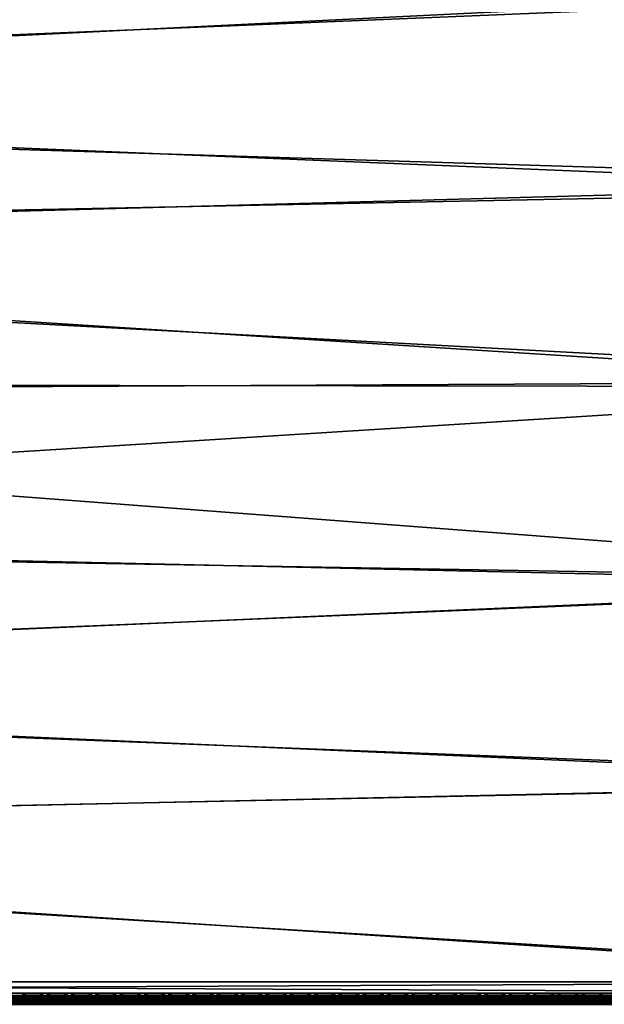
# Model space of a CAD drawing. Header units: inches. Extents: x 0 to 63.6, y -63.6 to 0.
# Tile 13 of 164: x 50.6 to 57.1, y -63.6 to -52.6. Entities that reach past the tile are written whole.
import ezdxf

# ---------------------------------------------------------------- set-up
doc = ezdxf.new("R2010")
doc.units = ezdxf.units.IN
doc.header["$LTSCALE"] = 0.03937
doc.header["$MEASUREMENT"] = 0
for name, color, linetype in [('A-FURN-3-ST', 151, 'Continuous'), ('A-FURN-3-ST-SEAM', 250, 'Continuous'), ('A-FURN-3-STITCH', 15, 'Continuous')]:
    doc.layers.add(name, color=color, linetype=linetype)

msp = doc.modelspace()

# ---------------------------------------------------------------- meshes
at = {"layer": 'A-FURN-3-ST'}
mesh = msp.add_polyface(dxfattribs=at)
corners = [(63.147, -63.64, 5.25), (36.129, -63.64, 5.25), (63.147, -63.606, 5.125), (36.129, -63.606, 5.125), (63.147, -63.515, 5.033), (36.129, -63.515, 5.033), (63.147, -63.39, 5), (36.129, -63.39, 5), (62.751, -63.445, 17.973), (62.538, -63.39, 18), (62.538, -63.515, 17.967), (62.738, -63.566, 17.907), (62.538, -63.606, 17.875), (62.538, -63.64, 17.75), (62.719, -63.627, 17.809), (36.729, -63.39, 18), (36.729, -63.515, 17.967), (36.729, -63.606, 17.875), (36.729, -63.64, 17.75), (62.753, -63.389, 17.979), (62.49, -61.169, 18), (62.647, -58.931, 17.963), (62.44, -56.709, 17.963), (62.363, -58.951, 18), (62.157, -56.74, 18), (62.154, -54.496, 17.963), (61.873, -54.537, 18), (61.79, -52.295, 17.963), (61.51, -52.346, 18), (62.703, -56.68, 17.853), (62.417, -54.458, 17.853), (62.815, -54.4, 17.45), (62.447, -52.175, 17.45), (62.275, -52.206, 17.678), (62.642, -54.425, 17.678), (62.051, -52.247, 17.853), (62.638, -52.397, 16.901), (62.21, -50.228, 16.901), (62.556, -52.156, 17.185), (62.646, -52.395, 5.5), (62.218, -50.227, 5.5), (62.11, -52.238, 5), (62.298, -52.203, 5.038), (62.475, -54.45, 5), (62.665, -54.423, 5.038), (62.825, -54.399, 5.147), (62.457, -52.174, 5.147), (36.079, -61.736, 5), (63.098, -61.147, 5), (35.954, -60.086, 5), (62.97, -58.908, 5), (35.754, -58.444, 5), (35.479, -56.813, 5), (62.762, -56.675, 5), (35.129, -55.196, 5), (34.706, -53.597, 5), (63.397, -63.64, 5.5), (35.879, -63.64, 5.5), (63.388, -63.64, 16.901), (35.879, -63.64, 16.9), (36.679, -61.708, 18), (36.552, -60.031, 18), (36.348, -58.361, 18), (36.069, -56.703, 18), (35.713, -55.059, 18), (35.283, -53.433, 18)]
mesh.append_faces([[corners[k] for k in face] for face in [(0, 1, 2), (2, 1, 3), (2, 3, 4), (4, 3, 5), (4, 5, 6), (6, 5, 7), (8, 9, 10), (11, 10, 12), (13, 14, 12), (9, 15, 10), (10, 15, 16), (10, 16, 12), (12, 16, 17), (12, 17, 13), (13, 17, 18), (9, 19, 20), (21, 22, 23), (23, 22, 24), (24, 22, 25), (24, 25, 26), (26, 25, 27), (26, 27, 28), (29, 30, 25, 22), (31, 32, 33, 34), (34, 33, 35, 30), (30, 35, 27, 25), (36, 37, 38), (23, 20, 21), (36, 39, 40), (41, 42, 43), (43, 42, 44), (45, 44, 42, 46), (7, 47, 6), (6, 47, 48), (48, 47, 49), (48, 49, 50), (50, 49, 51), (50, 51, 52), (50, 52, 53), (53, 52, 54), (53, 54, 43), (43, 54, 55), (43, 55, 41), (0, 56, 1), (1, 56, 57), (56, 58, 57), (57, 58, 59), (59, 58, 13), (59, 13, 18), (15, 9, 60), (60, 9, 20), (60, 20, 61), (61, 20, 23), (61, 23, 62), (62, 23, 24), (62, 24, 63), (63, 24, 64), (64, 24, 26), (64, 26, 65), (65, 26, 28)]])
mesh = msp.add_polyface(dxfattribs=at)
corners = [(62.11, -52.238, 5), (34.706, -53.597, 5), (34.21, -52.019, 5), (35.789, -56.757, 17.963), (36.348, -58.361, 18), (36.069, -56.703, 18), (35.436, -55.125, 17.963), (35.713, -55.059, 18), (35.009, -53.512, 17.963), (35.283, -53.433, 18), (34.509, -51.919, 17.963), (34.779, -51.828, 18), (34.258, -52.005, 17.853), (34.755, -53.585, 17.853), (35.178, -55.187, 17.853), (35.528, -56.807, 17.853), (35.804, -58.44, 17.853), (36.067, -58.402, 17.963), (34.042, -52.078, 17.678), (34.536, -53.649, 17.678), (34.957, -55.24, 17.678), (35.305, -56.85, 17.678), (35.579, -58.473, 17.678), (33.772, -52.17, 17.185), (33.623, -51.851, 16.9), (34.142, -53.45, 16.9), (34.262, -53.728, 17.185), (34.584, -55.072, 16.9), (34.68, -55.307, 17.185), (34.95, -56.712, 16.9), (35.025, -56.903, 17.185), (35.237, -58.368, 16.9), (35.406, -58.498, 17.45), (35.133, -56.883, 17.45), (34.787, -55.281, 17.45), (34.368, -53.697, 17.45), (33.877, -52.134, 17.45), (35.297, -58.514, 17.185), (34.95, -56.712, 5.5), (34.584, -55.072, 5.5), (34.142, -53.45, 5.5), (33.623, -51.851, 5.5), (35.479, -56.813, 5), (35.565, -58.472, 5.038), (35.291, -56.849, 5.038), (35.129, -55.196, 5), (34.943, -55.241, 5.038), (34.522, -53.65, 5.038), (34.028, -52.08, 5.038), (33.772, -52.167, 5.309), (34.262, -53.725, 5.309), (34.68, -55.304, 5.309), (35.025, -56.9, 5.309), (35.237, -58.368, 5.5), (35.404, -58.495, 5.146), (35.297, -58.511, 5.309), (35.132, -56.88, 5.146), (34.785, -55.279, 5.146), (34.366, -53.695, 5.146), (33.875, -52.132, 5.146), (61.51, -52.346, 18)]
mesh.append_faces([[corners[k] for k in face] for face in [(0, 1, 2), (3, 4, 5), (3, 5, 6), (6, 5, 7), (6, 7, 8), (8, 7, 9), (8, 9, 10), (10, 9, 11), (10, 12, 13, 8), (8, 13, 14, 6), (6, 14, 15, 3), (3, 15, 16, 17), (12, 18, 19, 13), (13, 19, 20, 14), (14, 20, 21, 15), (15, 21, 22, 16), (23, 24, 25), (23, 25, 26), (26, 25, 27), (26, 27, 28), (28, 27, 29), (28, 29, 30), (30, 29, 31), (32, 22, 21, 33), (33, 21, 20, 34), (34, 20, 19, 35), (35, 19, 18, 36), (37, 32, 33, 30), (30, 33, 34, 28), (28, 34, 35, 26), (26, 35, 36, 23), (38, 31, 29), (38, 29, 39), (39, 29, 27), (39, 27, 40), (40, 27, 25), (40, 25, 41), (41, 25, 24), (42, 43, 44), (42, 44, 45), (45, 44, 46), (45, 46, 1), (1, 46, 47), (1, 47, 2), (2, 47, 48), (41, 49, 40), (40, 49, 50), (40, 50, 39), (39, 50, 51), (39, 51, 38), (38, 51, 52), (38, 52, 53), (54, 55, 52, 56), (56, 52, 51, 57), (57, 51, 50, 58), (58, 50, 49, 59), (43, 54, 56, 44), (44, 56, 57, 46), (46, 57, 58, 47), (47, 58, 59, 48), (9, 60, 11)]])
at = {"layer": 'A-FURN-3-ST-SEAM'}
mesh = msp.add_polyface(dxfattribs=at)
corners = [(50.61, -63.54, 17.9), (50.61, -63.543, 17.919), (62.536, -63.54, 17.9), (50.61, -63.59, 17.95), (62.536, -63.574, 17.947), (50.61, -63.57, 17.946), (62.536, -63.558, 17.939), (50.61, -63.554, 17.935), (62.536, -63.547, 17.926), (50.61, -63.636, 17.919), (50.61, -63.64, 17.9), (62.536, -63.639, 17.905), (50.61, -63.636, 17.881), (62.536, -63.638, 17.887), (50.61, -63.543, 17.881), (46.254, -63.54, 17.9), (46.254, -63.543, 17.881), (50.61, -63.554, 17.865), (46.254, -63.554, 17.865), (50.61, -63.571, 17.854), (46.254, -63.571, 17.854), (50.61, -63.59, 17.85), (46.254, -63.59, 17.85), (50.61, -63.609, 17.854), (46.254, -63.609, 17.854), (50.61, -63.625, 17.865), (46.254, -63.625, 17.865), (46.254, -63.636, 17.881), (46.254, -63.64, 17.9), (46.254, -63.636, 17.919), (50.61, -63.625, 17.935), (46.254, -63.625, 17.935), (50.61, -63.609, 17.946), (46.254, -63.609, 17.946), (46.254, -63.59, 17.95), (46.254, -63.57, 17.946), (46.254, -63.554, 17.935), (46.254, -63.543, 17.919)]
mesh.append_faces([[corners[k] for k in face] for face in [(0, 1, 2), (3, 4, 5), (5, 6, 7), (7, 8, 1), (9, 10, 11), (12, 13, 10), (0, 14, 15), (15, 14, 16), (16, 14, 17), (16, 17, 18), (18, 17, 19), (18, 19, 20), (20, 19, 21), (20, 21, 22), (22, 21, 23), (22, 23, 24), (24, 23, 25), (24, 25, 26), (26, 25, 12), (26, 12, 27), (27, 12, 10), (27, 10, 28), (28, 10, 9), (28, 9, 29), (29, 9, 30), (29, 30, 31), (31, 30, 32), (31, 32, 33), (33, 32, 3), (33, 3, 34), (34, 3, 5), (34, 5, 35), (35, 5, 7), (35, 7, 36), (36, 7, 1), (36, 1, 37), (37, 1, 0), (37, 0, 15)]])
mesh = msp.add_polyface(dxfattribs=at)
corners = [(62.536, -63.54, 17.9), (50.61, -63.543, 17.919), (62.536, -63.547, 17.926), (62.718, -63.54, 17.883), (62.536, -63.609, 17.946), (62.536, -63.574, 17.947), (50.61, -63.59, 17.95), (50.61, -63.57, 17.946), (62.536, -63.558, 17.939), (50.61, -63.554, 17.935), (50.61, -63.609, 17.946), (62.536, -63.624, 17.936), (62.725, -63.624, 17.919), (62.727, -63.609, 17.928), (62.719, -63.639, 17.888), (62.722, -63.634, 17.904), (62.536, -63.634, 17.922), (62.536, -63.639, 17.905), (50.61, -63.636, 17.919), (50.61, -63.625, 17.935), (50.61, -63.64, 17.9), (62.536, -63.638, 17.887), (62.716, -63.638, 17.87), (62.711, -63.566, 17.84), (62.709, -63.583, 17.834), (62.536, -63.583, 17.85), (62.536, -63.566, 17.856), (50.61, -63.571, 17.854), (50.61, -63.59, 17.85), (62.536, -63.601, 17.851), (50.61, -63.609, 17.854), (62.536, -63.617, 17.859), (50.61, -63.625, 17.865), (50.61, -63.636, 17.881), (50.61, -63.554, 17.865), (62.536, -63.552, 17.868), (62.713, -63.552, 17.851), (62.715, -63.543, 17.866), (62.536, -63.543, 17.883), (50.61, -63.54, 17.9), (50.61, -63.543, 17.881), (62.71, -63.601, 17.835), (62.711, -63.617, 17.843), (62.723, -63.547, 17.908), (62.726, -63.558, 17.921), (62.727, -63.574, 17.929)]
mesh.append_faces([[corners[k] for k in face] for face in [(0, 1, 2), (0, 2, 3), (4, 5, 6), (7, 5, 8), (9, 8, 2), (6, 10, 4), (4, 10, 11), (4, 11, 12, 13), (14, 15, 16, 17), (17, 16, 18), (18, 16, 19), (19, 16, 11), (19, 11, 10), (17, 20, 21), (17, 21, 22, 14), (23, 24, 25, 26), (26, 25, 27), (27, 25, 28), (28, 25, 29), (28, 29, 30), (30, 29, 31), (30, 31, 32), (32, 31, 21), (32, 21, 33), (27, 34, 26), (26, 34, 35), (26, 35, 36, 23), (0, 37, 38), (0, 38, 39), (39, 38, 40), (40, 38, 35), (40, 35, 34), (36, 35, 38, 37), (29, 25, 24, 41), (22, 21, 31, 42), (42, 31, 29, 41), (12, 11, 16, 15), (43, 2, 8, 44), (44, 8, 5, 45)]])
at = {"layer": 'A-FURN-3-STITCH'}
mesh = msp.add_polymesh((7, 4), dxfattribs=at)
for k, corner in enumerate([(50.631, -63.53, 17.956), (50.631, -63.532, 17.954), (50.631, -63.537, 17.951), (50.631, -63.539, 17.95), (50.67, -63.535, 17.961), (50.67, -63.539, 17.964), (50.67, -63.544, 17.961), (50.669, -63.543, 17.956), (50.708, -63.537, 17.965), (50.709, -63.542, 17.967), (50.708, -63.546, 17.964), (50.708, -63.546, 17.959), (50.748, -63.538, 17.965), (50.748, -63.543, 17.968), (50.748, -63.547, 17.965), (50.747, -63.547, 17.959), (50.787, -63.537, 17.963), (50.787, -63.542, 17.966), (50.787, -63.546, 17.963), (50.787, -63.546, 17.957), (50.825, -63.535, 17.959), (50.825, -63.539, 17.961), (50.825, -63.544, 17.958), (50.825, -63.543, 17.953), (50.864, -63.53, 17.952), (50.864, -63.533, 17.951), (50.864, -63.537, 17.948), (50.864, -63.539, 17.946)]):
    mesh.set_mesh_vertex(divmod(k, 4), corner)
mesh = msp.add_polymesh((7, 4), dxfattribs=at)
for k, corner in enumerate([(50.903, -63.53, 17.956), (50.903, -63.532, 17.954), (50.903, -63.537, 17.951), (50.903, -63.539, 17.95), (50.941, -63.535, 17.961), (50.941, -63.539, 17.964), (50.941, -63.544, 17.961), (50.941, -63.543, 17.956), (50.98, -63.537, 17.965), (50.98, -63.542, 17.967), (50.98, -63.546, 17.964), (50.98, -63.546, 17.959), (51.019, -63.538, 17.965), (51.019, -63.543, 17.968), (51.019, -63.547, 17.965), (51.019, -63.547, 17.959), (51.058, -63.537, 17.963), (51.058, -63.542, 17.966), (51.058, -63.546, 17.963), (51.058, -63.546, 17.957), (51.097, -63.535, 17.959), (51.097, -63.539, 17.961), (51.097, -63.544, 17.958), (51.097, -63.543, 17.953), (51.135, -63.53, 17.952), (51.135, -63.533, 17.951), (51.135, -63.537, 17.948), (51.135, -63.539, 17.946)]):
    mesh.set_mesh_vertex(divmod(k, 4), corner)
mesh = msp.add_polymesh((7, 4), dxfattribs=at)
for k, corner in enumerate([(51.174, -63.53, 17.956), (51.174, -63.532, 17.954), (51.174, -63.537, 17.951), (51.174, -63.539, 17.95), (51.213, -63.535, 17.961), (51.213, -63.539, 17.964), (51.213, -63.544, 17.961), (51.213, -63.543, 17.956), (51.252, -63.537, 17.965), (51.252, -63.542, 17.967), (51.252, -63.546, 17.964), (51.251, -63.546, 17.959), (51.291, -63.538, 17.965), (51.291, -63.543, 17.968), (51.291, -63.547, 17.965), (51.291, -63.547, 17.959), (51.33, -63.537, 17.963), (51.33, -63.542, 17.966), (51.33, -63.546, 17.963), (51.33, -63.546, 17.957), (51.368, -63.535, 17.959), (51.368, -63.539, 17.961), (51.368, -63.544, 17.958), (51.368, -63.543, 17.953), (51.407, -63.53, 17.952), (51.407, -63.533, 17.951), (51.407, -63.537, 17.948), (51.407, -63.539, 17.946)]):
    mesh.set_mesh_vertex(divmod(k, 4), corner)
mesh = msp.add_polymesh((7, 4), dxfattribs=at)
for k, corner in enumerate([(51.446, -63.53, 17.956), (51.446, -63.532, 17.954), (51.446, -63.537, 17.951), (51.446, -63.539, 17.95), (51.484, -63.535, 17.961), (51.484, -63.539, 17.964), (51.484, -63.544, 17.961), (51.484, -63.543, 17.956), (51.523, -63.537, 17.965), (51.523, -63.542, 17.967), (51.523, -63.546, 17.964), (51.523, -63.546, 17.959), (51.562, -63.538, 17.965), (51.562, -63.543, 17.968), (51.562, -63.547, 17.965), (51.562, -63.547, 17.959), (51.601, -63.537, 17.963), (51.601, -63.542, 17.966), (51.601, -63.546, 17.963), (51.601, -63.546, 17.957), (51.64, -63.535, 17.959), (51.64, -63.539, 17.961), (51.64, -63.544, 17.958), (51.64, -63.543, 17.953), (51.678, -63.53, 17.952), (51.678, -63.533, 17.951), (51.678, -63.537, 17.948), (51.678, -63.539, 17.946)]):
    mesh.set_mesh_vertex(divmod(k, 4), corner)
mesh = msp.add_polymesh((7, 4), dxfattribs=at)
for k, corner in enumerate([(51.717, -63.53, 17.956), (51.717, -63.532, 17.954), (51.717, -63.537, 17.951), (51.717, -63.539, 17.95), (51.756, -63.535, 17.961), (51.756, -63.539, 17.964), (51.756, -63.544, 17.961), (51.756, -63.543, 17.956), (51.795, -63.537, 17.965), (51.795, -63.542, 17.967), (51.795, -63.546, 17.964), (51.794, -63.546, 17.959), (51.834, -63.538, 17.965), (51.834, -63.543, 17.968), (51.834, -63.547, 17.965), (51.834, -63.547, 17.959), (51.873, -63.537, 17.963), (51.873, -63.542, 17.966), (51.873, -63.546, 17.963), (51.873, -63.546, 17.957), (51.911, -63.535, 17.959), (51.912, -63.539, 17.961), (51.911, -63.544, 17.958), (51.911, -63.543, 17.953), (51.95, -63.53, 17.952), (51.95, -63.533, 17.951), (51.95, -63.537, 17.948), (51.95, -63.539, 17.946)]):
    mesh.set_mesh_vertex(divmod(k, 4), corner)
mesh = msp.add_polymesh((7, 4), dxfattribs=at)
for k, corner in enumerate([(51.989, -63.53, 17.956), (51.989, -63.532, 17.954), (51.989, -63.537, 17.951), (51.989, -63.539, 17.95), (52.027, -63.535, 17.961), (52.027, -63.539, 17.964), (52.027, -63.544, 17.961), (52.027, -63.543, 17.956), (52.066, -63.537, 17.965), (52.066, -63.542, 17.967), (52.066, -63.546, 17.964), (52.066, -63.546, 17.959), (52.105, -63.538, 17.965), (52.105, -63.543, 17.968), (52.105, -63.547, 17.965), (52.105, -63.547, 17.959), (52.144, -63.537, 17.963), (52.144, -63.542, 17.966), (52.144, -63.546, 17.963), (52.144, -63.546, 17.957), (52.183, -63.535, 17.959), (52.183, -63.539, 17.961), (52.183, -63.544, 17.958), (52.183, -63.543, 17.953), (52.221, -63.53, 17.952), (52.221, -63.533, 17.951), (52.221, -63.537, 17.948), (52.221, -63.539, 17.946)]):
    mesh.set_mesh_vertex(divmod(k, 4), corner)
mesh = msp.add_polymesh((7, 4), dxfattribs=at)
for k, corner in enumerate([(52.26, -63.53, 17.956), (52.26, -63.532, 17.954), (52.26, -63.537, 17.951), (52.26, -63.539, 17.95), (52.299, -63.535, 17.961), (52.299, -63.539, 17.964), (52.299, -63.544, 17.961), (52.299, -63.543, 17.956), (52.338, -63.537, 17.965), (52.338, -63.542, 17.967), (52.338, -63.546, 17.964), (52.338, -63.546, 17.959), (52.377, -63.538, 17.965), (52.377, -63.543, 17.968), (52.377, -63.547, 17.965), (52.377, -63.547, 17.959), (52.416, -63.537, 17.963), (52.416, -63.542, 17.966), (52.416, -63.546, 17.963), (52.416, -63.546, 17.957), (52.455, -63.535, 17.959), (52.455, -63.539, 17.961), (52.455, -63.544, 17.958), (52.454, -63.543, 17.953), (52.493, -63.53, 17.952), (52.493, -63.533, 17.951), (52.493, -63.537, 17.948), (52.493, -63.539, 17.946)]):
    mesh.set_mesh_vertex(divmod(k, 4), corner)
mesh = msp.add_polymesh((7, 4), dxfattribs=at)
for k, corner in enumerate([(52.532, -63.53, 17.956), (52.532, -63.532, 17.954), (52.532, -63.537, 17.951), (52.532, -63.539, 17.95), (52.57, -63.535, 17.961), (52.57, -63.539, 17.964), (52.57, -63.544, 17.961), (52.57, -63.543, 17.956), (52.609, -63.537, 17.965), (52.609, -63.542, 17.967), (52.609, -63.546, 17.964), (52.609, -63.546, 17.959), (52.648, -63.538, 17.965), (52.648, -63.543, 17.968), (52.648, -63.547, 17.965), (52.648, -63.547, 17.959), (52.687, -63.537, 17.963), (52.687, -63.542, 17.966), (52.687, -63.546, 17.963), (52.687, -63.546, 17.957), (52.726, -63.535, 17.959), (52.726, -63.539, 17.961), (52.726, -63.544, 17.958), (52.726, -63.543, 17.953), (52.764, -63.53, 17.952), (52.764, -63.533, 17.951), (52.764, -63.537, 17.948), (52.764, -63.539, 17.946)]):
    mesh.set_mesh_vertex(divmod(k, 4), corner)
mesh = msp.add_polymesh((7, 4), dxfattribs=at)
for k, corner in enumerate([(52.803, -63.53, 17.956), (52.803, -63.532, 17.954), (52.803, -63.537, 17.951), (52.803, -63.539, 17.95), (52.842, -63.535, 17.961), (52.842, -63.539, 17.964), (52.842, -63.544, 17.961), (52.842, -63.543, 17.956), (52.881, -63.537, 17.965), (52.881, -63.542, 17.967), (52.881, -63.546, 17.964), (52.881, -63.546, 17.959), (52.92, -63.538, 17.965), (52.92, -63.543, 17.968), (52.92, -63.547, 17.965), (52.92, -63.547, 17.959), (52.959, -63.537, 17.963), (52.959, -63.542, 17.966), (52.959, -63.546, 17.963), (52.959, -63.546, 17.957), (52.998, -63.535, 17.959), (52.998, -63.539, 17.961), (52.998, -63.544, 17.958), (52.998, -63.543, 17.953), (53.036, -63.53, 17.952), (53.036, -63.533, 17.951), (53.036, -63.537, 17.948), (53.036, -63.539, 17.946)]):
    mesh.set_mesh_vertex(divmod(k, 4), corner)
mesh = msp.add_polymesh((7, 4), dxfattribs=at)
for k, corner in enumerate([(53.075, -63.53, 17.956), (53.075, -63.532, 17.954), (53.075, -63.537, 17.951), (53.075, -63.539, 17.95), (53.113, -63.535, 17.961), (53.113, -63.539, 17.964), (53.113, -63.544, 17.961), (53.113, -63.543, 17.956), (53.152, -63.537, 17.965), (53.152, -63.542, 17.967), (53.152, -63.546, 17.964), (53.152, -63.546, 17.959), (53.191, -63.538, 17.965), (53.191, -63.543, 17.968), (53.191, -63.547, 17.965), (53.191, -63.547, 17.959), (53.23, -63.537, 17.963), (53.23, -63.542, 17.966), (53.23, -63.546, 17.963), (53.23, -63.546, 17.957), (53.269, -63.535, 17.959), (53.269, -63.539, 17.961), (53.269, -63.544, 17.958), (53.269, -63.543, 17.953), (53.307, -63.53, 17.952), (53.307, -63.533, 17.951), (53.307, -63.537, 17.948), (53.307, -63.539, 17.946)]):
    mesh.set_mesh_vertex(divmod(k, 4), corner)
mesh = msp.add_polymesh((7, 4), dxfattribs=at)
for k, corner in enumerate([(53.346, -63.53, 17.956), (53.346, -63.532, 17.954), (53.346, -63.537, 17.951), (53.346, -63.539, 17.95), (53.385, -63.535, 17.961), (53.385, -63.539, 17.964), (53.385, -63.544, 17.961), (53.385, -63.543, 17.956), (53.424, -63.537, 17.965), (53.424, -63.542, 17.967), (53.424, -63.546, 17.964), (53.424, -63.546, 17.959), (53.463, -63.538, 17.965), (53.463, -63.543, 17.968), (53.463, -63.547, 17.965), (53.463, -63.547, 17.959), (53.502, -63.537, 17.963), (53.502, -63.542, 17.966), (53.502, -63.546, 17.963), (53.502, -63.546, 17.957), (53.541, -63.535, 17.959), (53.541, -63.539, 17.961), (53.541, -63.544, 17.958), (53.541, -63.543, 17.953), (53.579, -63.53, 17.952), (53.579, -63.533, 17.951), (53.579, -63.537, 17.948), (53.579, -63.539, 17.946)]):
    mesh.set_mesh_vertex(divmod(k, 4), corner)
mesh = msp.add_polymesh((7, 4), dxfattribs=at)
for k, corner in enumerate([(53.618, -63.53, 17.956), (53.618, -63.532, 17.954), (53.618, -63.537, 17.951), (53.618, -63.539, 17.95), (53.656, -63.535, 17.961), (53.656, -63.539, 17.964), (53.656, -63.544, 17.961), (53.656, -63.543, 17.956), (53.695, -63.537, 17.965), (53.695, -63.542, 17.967), (53.695, -63.546, 17.964), (53.695, -63.546, 17.959), (53.734, -63.538, 17.965), (53.734, -63.543, 17.968), (53.734, -63.547, 17.965), (53.734, -63.547, 17.959), (53.773, -63.537, 17.963), (53.773, -63.542, 17.966), (53.773, -63.546, 17.963), (53.773, -63.546, 17.957), (53.812, -63.535, 17.959), (53.812, -63.539, 17.961), (53.812, -63.544, 17.958), (53.812, -63.543, 17.953), (53.85, -63.53, 17.952), (53.85, -63.533, 17.951), (53.85, -63.537, 17.948), (53.85, -63.539, 17.946)]):
    mesh.set_mesh_vertex(divmod(k, 4), corner)
mesh = msp.add_polymesh((7, 4), dxfattribs=at)
for k, corner in enumerate([(53.889, -63.53, 17.956), (53.889, -63.532, 17.954), (53.889, -63.537, 17.951), (53.889, -63.539, 17.95), (53.928, -63.535, 17.961), (53.928, -63.539, 17.964), (53.928, -63.544, 17.961), (53.928, -63.543, 17.956), (53.967, -63.537, 17.965), (53.967, -63.542, 17.967), (53.967, -63.546, 17.964), (53.967, -63.546, 17.959), (54.006, -63.538, 17.965), (54.006, -63.543, 17.968), (54.006, -63.547, 17.965), (54.006, -63.547, 17.959), (54.045, -63.537, 17.963), (54.045, -63.542, 17.966), (54.045, -63.546, 17.963), (54.045, -63.546, 17.957), (54.084, -63.535, 17.959), (54.084, -63.539, 17.961), (54.084, -63.544, 17.958), (54.084, -63.543, 17.953), (54.122, -63.53, 17.952), (54.122, -63.533, 17.951), (54.122, -63.537, 17.948), (54.122, -63.539, 17.946)]):
    mesh.set_mesh_vertex(divmod(k, 4), corner)
mesh = msp.add_polymesh((7, 4), dxfattribs=at)
for k, corner in enumerate([(54.161, -63.53, 17.956), (54.161, -63.532, 17.954), (54.161, -63.537, 17.951), (54.161, -63.539, 17.95), (54.199, -63.535, 17.961), (54.2, -63.539, 17.964), (54.199, -63.544, 17.961), (54.199, -63.543, 17.956), (54.238, -63.537, 17.965), (54.238, -63.542, 17.967), (54.238, -63.546, 17.964), (54.238, -63.546, 17.959), (54.277, -63.538, 17.965), (54.277, -63.543, 17.968), (54.277, -63.547, 17.965), (54.277, -63.547, 17.959), (54.316, -63.537, 17.963), (54.317, -63.542, 17.966), (54.316, -63.546, 17.963), (54.316, -63.546, 17.957), (54.355, -63.535, 17.959), (54.355, -63.539, 17.961), (54.355, -63.544, 17.958), (54.355, -63.543, 17.953), (54.393, -63.53, 17.952), (54.393, -63.533, 17.951), (54.393, -63.537, 17.948), (54.393, -63.539, 17.946)]):
    mesh.set_mesh_vertex(divmod(k, 4), corner)
mesh = msp.add_polymesh((7, 4), dxfattribs=at)
for k, corner in enumerate([(54.433, -63.53, 17.956), (54.433, -63.532, 17.954), (54.432, -63.537, 17.951), (54.432, -63.539, 17.95), (54.471, -63.535, 17.961), (54.471, -63.539, 17.964), (54.471, -63.544, 17.961), (54.471, -63.543, 17.956), (54.51, -63.537, 17.965), (54.51, -63.542, 17.967), (54.51, -63.546, 17.964), (54.51, -63.546, 17.959), (54.549, -63.538, 17.965), (54.549, -63.543, 17.968), (54.549, -63.547, 17.965), (54.549, -63.547, 17.959), (54.588, -63.537, 17.963), (54.588, -63.542, 17.966), (54.588, -63.546, 17.963), (54.588, -63.546, 17.957), (54.627, -63.535, 17.959), (54.627, -63.539, 17.961), (54.627, -63.544, 17.958), (54.627, -63.543, 17.953), (54.665, -63.53, 17.952), (54.665, -63.533, 17.951), (54.665, -63.537, 17.948), (54.665, -63.539, 17.946)]):
    mesh.set_mesh_vertex(divmod(k, 4), corner)
mesh = msp.add_polymesh((7, 4), dxfattribs=at)
for k, corner in enumerate([(54.704, -63.53, 17.956), (54.704, -63.532, 17.954), (54.704, -63.537, 17.951), (54.704, -63.539, 17.95), (54.743, -63.535, 17.961), (54.743, -63.539, 17.964), (54.743, -63.544, 17.961), (54.742, -63.543, 17.956), (54.781, -63.537, 17.965), (54.781, -63.542, 17.967), (54.781, -63.546, 17.964), (54.781, -63.546, 17.959), (54.82, -63.538, 17.965), (54.821, -63.543, 17.968), (54.82, -63.547, 17.965), (54.82, -63.547, 17.959), (54.86, -63.537, 17.963), (54.86, -63.542, 17.966), (54.86, -63.546, 17.963), (54.859, -63.546, 17.957), (54.898, -63.535, 17.959), (54.898, -63.539, 17.961), (54.898, -63.544, 17.958), (54.898, -63.543, 17.953), (54.937, -63.53, 17.952), (54.937, -63.533, 17.951), (54.936, -63.537, 17.948), (54.936, -63.539, 17.946)]):
    mesh.set_mesh_vertex(divmod(k, 4), corner)
mesh = msp.add_polymesh((7, 4), dxfattribs=at)
for k, corner in enumerate([(54.976, -63.53, 17.956), (54.976, -63.532, 17.954), (54.976, -63.537, 17.951), (54.976, -63.539, 17.95), (55.014, -63.535, 17.961), (55.014, -63.539, 17.964), (55.014, -63.544, 17.961), (55.014, -63.543, 17.956), (55.053, -63.537, 17.965), (55.053, -63.542, 17.967), (55.053, -63.546, 17.964), (55.053, -63.546, 17.959), (55.092, -63.538, 17.965), (55.092, -63.543, 17.968), (55.092, -63.547, 17.965), (55.092, -63.547, 17.959), (55.131, -63.537, 17.963), (55.131, -63.542, 17.966), (55.131, -63.546, 17.963), (55.131, -63.546, 17.957), (55.17, -63.535, 17.959), (55.17, -63.539, 17.961), (55.17, -63.544, 17.958), (55.17, -63.543, 17.953), (55.208, -63.53, 17.952), (55.208, -63.533, 17.951), (55.208, -63.537, 17.948), (55.208, -63.539, 17.946)]):
    mesh.set_mesh_vertex(divmod(k, 4), corner)
mesh = msp.add_polymesh((7, 4), dxfattribs=at)
for k, corner in enumerate([(55.247, -63.53, 17.956), (55.247, -63.532, 17.954), (55.247, -63.537, 17.951), (55.247, -63.539, 17.95), (55.286, -63.535, 17.961), (55.286, -63.539, 17.964), (55.286, -63.544, 17.961), (55.285, -63.543, 17.956), (55.324, -63.537, 17.965), (55.325, -63.542, 17.967), (55.324, -63.546, 17.964), (55.324, -63.546, 17.959), (55.364, -63.538, 17.965), (55.364, -63.543, 17.968), (55.364, -63.547, 17.965), (55.363, -63.547, 17.959), (55.403, -63.537, 17.963), (55.403, -63.542, 17.966), (55.403, -63.546, 17.963), (55.403, -63.546, 17.957), (55.441, -63.535, 17.959), (55.441, -63.539, 17.961), (55.441, -63.544, 17.958), (55.441, -63.543, 17.953), (55.48, -63.53, 17.952), (55.48, -63.533, 17.951), (55.48, -63.537, 17.948), (55.48, -63.539, 17.946)]):
    mesh.set_mesh_vertex(divmod(k, 4), corner)
mesh = msp.add_polymesh((7, 4), dxfattribs=at)
for k, corner in enumerate([(55.519, -63.53, 17.956), (55.519, -63.532, 17.954), (55.519, -63.537, 17.951), (55.519, -63.539, 17.95), (55.557, -63.535, 17.961), (55.557, -63.539, 17.964), (55.557, -63.544, 17.961), (55.557, -63.543, 17.956), (55.596, -63.537, 17.965), (55.596, -63.542, 17.967), (55.596, -63.546, 17.964), (55.596, -63.546, 17.959), (55.635, -63.538, 17.965), (55.635, -63.543, 17.968), (55.635, -63.547, 17.965), (55.635, -63.547, 17.959), (55.674, -63.537, 17.963), (55.674, -63.542, 17.966), (55.674, -63.546, 17.963), (55.674, -63.546, 17.957), (55.713, -63.535, 17.959), (55.713, -63.539, 17.961), (55.713, -63.544, 17.958), (55.713, -63.543, 17.953), (55.751, -63.53, 17.952), (55.751, -63.533, 17.951), (55.751, -63.537, 17.948), (55.751, -63.539, 17.946)]):
    mesh.set_mesh_vertex(divmod(k, 4), corner)
mesh = msp.add_polymesh((7, 4), dxfattribs=at)
for k, corner in enumerate([(55.79, -63.53, 17.956), (55.79, -63.532, 17.954), (55.79, -63.537, 17.951), (55.79, -63.539, 17.95), (55.829, -63.535, 17.961), (55.829, -63.539, 17.964), (55.829, -63.544, 17.961), (55.829, -63.543, 17.956), (55.868, -63.537, 17.965), (55.868, -63.542, 17.967), (55.868, -63.546, 17.964), (55.867, -63.546, 17.959), (55.907, -63.538, 17.965), (55.907, -63.543, 17.968), (55.907, -63.547, 17.965), (55.907, -63.547, 17.959), (55.946, -63.537, 17.963), (55.946, -63.542, 17.966), (55.946, -63.546, 17.963), (55.946, -63.546, 17.957), (55.984, -63.535, 17.959), (55.984, -63.539, 17.961), (55.984, -63.544, 17.958), (55.984, -63.543, 17.953), (56.023, -63.53, 17.952), (56.023, -63.533, 17.951), (56.023, -63.537, 17.948), (56.023, -63.539, 17.946)]):
    mesh.set_mesh_vertex(divmod(k, 4), corner)
mesh = msp.add_polymesh((7, 4), dxfattribs=at)
for k, corner in enumerate([(56.062, -63.53, 17.956), (56.062, -63.532, 17.954), (56.062, -63.537, 17.951), (56.062, -63.539, 17.95), (56.1, -63.535, 17.961), (56.1, -63.539, 17.964), (56.1, -63.544, 17.961), (56.1, -63.543, 17.956), (56.139, -63.537, 17.965), (56.139, -63.542, 17.967), (56.139, -63.546, 17.964), (56.139, -63.546, 17.959), (56.178, -63.538, 17.965), (56.178, -63.543, 17.968), (56.178, -63.547, 17.965), (56.178, -63.547, 17.959), (56.217, -63.537, 17.963), (56.217, -63.542, 17.966), (56.217, -63.546, 17.963), (56.217, -63.546, 17.957), (56.256, -63.535, 17.959), (56.256, -63.539, 17.961), (56.256, -63.544, 17.958), (56.256, -63.543, 17.953), (56.294, -63.53, 17.952), (56.294, -63.533, 17.951), (56.294, -63.537, 17.948), (56.294, -63.539, 17.946)]):
    mesh.set_mesh_vertex(divmod(k, 4), corner)
mesh = msp.add_polymesh((7, 4), dxfattribs=at)
for k, corner in enumerate([(56.333, -63.53, 17.956), (56.333, -63.532, 17.954), (56.333, -63.537, 17.951), (56.333, -63.539, 17.95), (56.372, -63.535, 17.961), (56.372, -63.539, 17.964), (56.372, -63.544, 17.961), (56.372, -63.543, 17.956), (56.411, -63.537, 17.965), (56.411, -63.542, 17.967), (56.411, -63.546, 17.964), (56.41, -63.546, 17.959), (56.45, -63.538, 17.965), (56.45, -63.543, 17.968), (56.45, -63.547, 17.965), (56.45, -63.547, 17.959), (56.489, -63.537, 17.963), (56.489, -63.542, 17.966), (56.489, -63.546, 17.963), (56.489, -63.546, 17.957), (56.527, -63.535, 17.959), (56.528, -63.539, 17.961), (56.527, -63.544, 17.958), (56.527, -63.543, 17.953), (56.566, -63.53, 17.952), (56.566, -63.533, 17.951), (56.566, -63.537, 17.948), (56.566, -63.539, 17.946)]):
    mesh.set_mesh_vertex(divmod(k, 4), corner)
mesh = msp.add_polymesh((7, 4), dxfattribs=at)
for k, corner in enumerate([(56.605, -63.53, 17.956), (56.605, -63.532, 17.954), (56.605, -63.537, 17.951), (56.605, -63.539, 17.95), (56.643, -63.535, 17.961), (56.643, -63.539, 17.964), (56.643, -63.544, 17.961), (56.643, -63.543, 17.956), (56.682, -63.537, 17.965), (56.682, -63.542, 17.967), (56.682, -63.546, 17.964), (56.682, -63.546, 17.959), (56.721, -63.538, 17.965), (56.721, -63.543, 17.968), (56.721, -63.547, 17.965), (56.721, -63.547, 17.959), (56.76, -63.537, 17.963), (56.76, -63.542, 17.966), (56.76, -63.546, 17.963), (56.76, -63.546, 17.957), (56.799, -63.535, 17.959), (56.799, -63.539, 17.961), (56.799, -63.544, 17.958), (56.799, -63.543, 17.953), (56.837, -63.53, 17.952), (56.837, -63.533, 17.951), (56.837, -63.537, 17.948), (56.837, -63.539, 17.946)]):
    mesh.set_mesh_vertex(divmod(k, 4), corner)
mesh = msp.add_polymesh((7, 4), dxfattribs=at)
for k, corner in enumerate([(56.876, -63.53, 17.956), (56.876, -63.532, 17.954), (56.876, -63.537, 17.951), (56.876, -63.539, 17.95), (56.915, -63.535, 17.961), (56.915, -63.539, 17.964), (56.915, -63.544, 17.961), (56.915, -63.543, 17.956), (56.954, -63.537, 17.965), (56.954, -63.542, 17.967), (56.954, -63.546, 17.964), (56.954, -63.546, 17.959), (56.993, -63.538, 17.965), (56.993, -63.543, 17.968), (56.993, -63.547, 17.965), (56.993, -63.547, 17.959), (57.032, -63.537, 17.963), (57.032, -63.542, 17.966), (57.032, -63.546, 17.963), (57.032, -63.546, 17.957), (57.071, -63.535, 17.959), (57.071, -63.539, 17.961), (57.071, -63.544, 17.958), (57.07, -63.543, 17.953), (57.109, -63.53, 17.952), (57.109, -63.533, 17.951), (57.109, -63.537, 17.948), (57.109, -63.539, 17.946)]):
    mesh.set_mesh_vertex(divmod(k, 4), corner)

doc.saveas('drawing.dxf')
